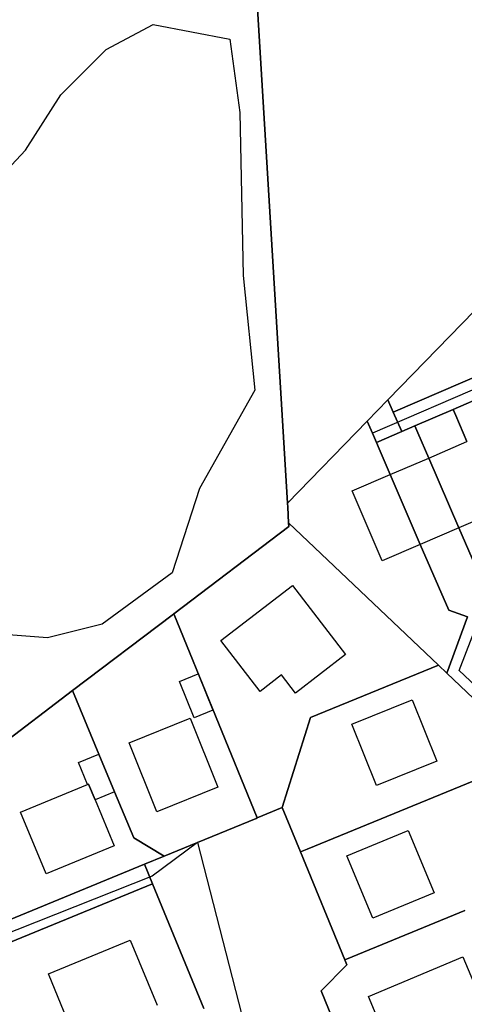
# Model space of a CAD drawing. Extents: x 577960 to 582939, y 6017202 to 6023066.
# Tile 165 of 217: x 579678 to 579740, y 6022132 to 6022271. Entities that reach past the tile are written whole.
import ezdxf

# ---------------------------------------------------------------- set-up
doc = ezdxf.new("R2010")
doc.units = 0
doc.header["$MEASUREMENT"] = 0
doc.linetypes.add('D', pattern=[0])
for name, color, linetype in [('LI__FLUR', 7, 'D'), ('LI__GEB', 7, 'Continuous'), ('LI__GEWAESSE', 7, 'D'), ('LI__STRASSE', 7, 'Continuous')]:
    doc.layers.add(name, color=color, linetype=linetype)

msp = doc.modelspace()

# ---------------------------------------------------------------- linework, layer by layer
at = {"layer": 'LI__FLUR', "color": 8, "linetype": 'D', "true_color": 0x808080}
for p, q in [((579715.565, 6022202.605), (579710.359, 6022288.896)), ((579710.359, 6022288.896), (579715.565, 6022202.605)), ((579755.42, 6022243.625), (579729.73, 6022217.188)), ((579729.73, 6022217.188), (579755.42, 6022243.625)), ((579730.48, 6022215.449), (579767.505, 6022231.43)), ((579767.505, 6022231.43), (579730.48, 6022215.449)), ((579738.906, 6022215.818), (579744.324, 6022218.157)), ((579744.324, 6022218.157), (579738.906, 6022215.818)), ((579729.73, 6022217.188), (579726.801, 6022214.17)), ((579726.801, 6022214.17), (579729.73, 6022217.188)), ((579729.73, 6022217.188), (579730.48, 6022215.449)), ((579730.48, 6022215.449), (579729.73, 6022217.188)), ((579730.48, 6022215.449), (579731.669, 6022212.69)), ((579731.669, 6022212.69), (579730.48, 6022215.449)), ((579733.518, 6022213.49), (579738.906, 6022215.818)), ((579738.906, 6022215.818), (579733.518, 6022213.49)), ((579739.286, 6022214.949), (579738.906, 6022215.818)), ((579738.906, 6022215.818), (579739.286, 6022214.949)), ((579715.565, 6022202.605), (579726.801, 6022214.17)), ((579726.801, 6022214.17), (579715.565, 6022202.605)), ((579726.801, 6022214.17), (579727.537, 6022212.459)), ((579727.537, 6022212.459), (579726.801, 6022214.17)), ((579740.865, 6022211.29), (579739.286, 6022214.949)), ((579739.286, 6022214.949), (579740.865, 6022211.29)), ((579727.537, 6022212.459), (579728.1, 6022211.151)), ((579728.1, 6022211.151), (579727.537, 6022212.459)), ((579731.669, 6022212.69), (579728.1, 6022211.151)), ((579728.1, 6022211.151), (579731.669, 6022212.69)), ((579733.518, 6022213.49), (579731.669, 6022212.69)), ((579731.669, 6022212.69), (579733.518, 6022213.49)), ((579733.938, 6022212.53), (579733.518, 6022213.49)), ((579733.518, 6022213.49), (579733.938, 6022212.53)), ((579735.477, 6022208.962), (579733.938, 6022212.53)), ((579733.938, 6022212.53), (579735.477, 6022208.962)), ((579728.1, 6022211.151), (579728.48, 6022210.261)), ((579728.48, 6022210.261), (579728.1, 6022211.151)), ((579728.48, 6022210.261), (579730.05, 6022206.633)), ((579730.05, 6022206.633), (579728.48, 6022210.261)), ((579739.725, 6022199.126), (579735.477, 6022208.962)), ((579735.477, 6022208.962), (579739.725, 6022199.126)), ((579730.05, 6022206.633), (579734.298, 6022196.787)), ((579734.298, 6022196.787), (579730.05, 6022206.633)), ((579715.605, 6022202.036), (579715.565, 6022202.605)), ((579715.565, 6022202.605), (579715.605, 6022202.036)), ((579715.735, 6022199.837), (579715.605, 6022202.036)), ((579715.605, 6022202.036), (579715.735, 6022199.837)), ((579736.836, 6022179.745), (579715.735, 6022199.837)), ((579715.735, 6022199.837), (579715.765, 6022199.317)), ((579715.765, 6022199.317), (579715.735, 6022199.837)), ((579715.735, 6022199.837), (579736.836, 6022179.745)), ((579715.765, 6022199.317), (579699.541, 6022186.993)), ((579699.541, 6022186.993), (579715.765, 6022199.317)), ((579743.334, 6022190.77), (579739.725, 6022199.126)), ((579739.725, 6022199.126), (579743.334, 6022190.77)), ((579734.298, 6022196.787), (579738.296, 6022187.511)), ((579738.296, 6022187.511), (579734.298, 6022196.787)), ((579738.296, 6022187.511), (579740.965, 6022186.552)), ((579740.965, 6022186.552), (579738.296, 6022187.511)), ((579685.277, 6022176.149), (579699.302, 6022186.813)), ((579699.302, 6022186.813), (579685.277, 6022176.149)), ((579699.302, 6022186.813), (579699.541, 6022186.993)), ((579699.541, 6022186.993), (579699.302, 6022186.813)), ((579699.541, 6022186.993), (579711.296, 6022158.186)), ((579711.296, 6022158.186), (579699.541, 6022186.993)), ((579740.965, 6022186.552), (579738.046, 6022178.605)), ((579738.046, 6022178.605), (579740.965, 6022186.552)), ((579718.793, 6022172.349), (579736.836, 6022179.745)), ((579736.836, 6022179.745), (579718.793, 6022172.349)), ((579736.836, 6022179.745), (579738.046, 6022178.605)), ((579738.046, 6022178.605), (579736.836, 6022179.745)), ((579738.046, 6022178.605), (579750.311, 6022166.92)), ((579750.311, 6022166.92), (579738.046, 6022178.605)), ((579685.277, 6022176.149), (579673.831, 6022167.453)), ((579673.831, 6022167.453), (579685.277, 6022176.149)), ((579688.995, 6022167.172), (579685.277, 6022176.149)), ((579685.277, 6022176.149), (579688.995, 6022167.172)), ((579714.835, 6022159.635), (579718.793, 6022172.349)), ((579718.793, 6022172.349), (579714.835, 6022159.635)), ((579691.194, 6022161.855), (579688.995, 6022167.172)), ((579688.995, 6022167.172), (579691.194, 6022161.855)), ((579750.311, 6022166.92), (579718.333, 6022153.788)), ((579718.333, 6022153.788), (579750.311, 6022166.92)), ((579693.893, 6022155.348), (579691.194, 6022161.855)), ((579691.194, 6022161.855), (579693.893, 6022155.348)), ((579711.296, 6022158.186), (579714.835, 6022159.635)), ((579714.835, 6022159.635), (579711.296, 6022158.186)), ((579717.393, 6022153.398), (579714.835, 6022159.635)), ((579714.835, 6022159.635), (579717.393, 6022153.398)), ((579711.136, 6022158.116), (579702.891, 6022154.726)), ((579702.891, 6022154.726), (579711.136, 6022158.116)), ((579711.296, 6022158.186), (579711.136, 6022158.116)), ((579711.136, 6022158.116), (579711.296, 6022158.186)), ((579698.181, 6022152.789), (579693.893, 6022155.348)), ((579693.893, 6022155.348), (579698.181, 6022152.789)), ((579702.891, 6022154.726), (579698.181, 6022152.789)), ((579698.181, 6022152.789), (579702.891, 6022154.726)), ((579695.412, 6022151.649), (579698.181, 6022152.789)), ((579698.181, 6022152.789), (579695.412, 6022151.649)), ((579718.333, 6022153.788), (579717.393, 6022153.398)), ((579717.393, 6022153.398), (579718.333, 6022153.788)), ((579723.661, 6022138.144), (579717.393, 6022153.398)), ((579717.393, 6022153.398), (579723.661, 6022138.144)), ((579674.96, 6022143.244), (579695.412, 6022151.649)), ((579695.412, 6022151.649), (579674.96, 6022143.244)), ((579696.552, 6022148.881), (579695.412, 6022151.649)), ((579695.412, 6022151.649), (579696.552, 6022148.881)), ((579671.152, 6022138.426), (579696.552, 6022148.881)), ((579696.552, 6022148.881), (579671.152, 6022138.426)), ((579696.552, 6022148.881), (579703.778, 6022131.308)), ((579703.778, 6022131.308), (579696.552, 6022148.881)), ((579740.584, 6022145.101), (579724.7, 6022138.574)), ((579724.7, 6022138.574), (579740.584, 6022145.101)), ((579723.94, 6022137.465), (579720.312, 6022133.797)), ((579720.312, 6022133.797), (579723.94, 6022137.465)), ((579724.7, 6022138.574), (579723.661, 6022138.144)), ((579723.661, 6022138.144), (579724.7, 6022138.574)), ((579723.661, 6022138.144), (579723.94, 6022137.465)), ((579723.94, 6022137.465), (579723.661, 6022138.144)), ((579720.312, 6022133.797), (579728.018, 6022115.085)), ((579728.018, 6022115.085), (579720.312, 6022133.797))]:
    msp.add_line(p, q, dxfattribs=at)
at = {"layer": 'LI__GEB', "color": 5, "linetype": 'D', "true_color": 0x0000ff}
for p, q in [((579735.477, 6022208.962), (579740.865, 6022211.29)), ((579730.05, 6022206.633), (579735.477, 6022208.962)), ((579735.477, 6022208.962), (579739.725, 6022199.126)), ((579739.725, 6022199.126), (579735.477, 6022208.962)), ((579724.672, 6022204.334), (579730.05, 6022206.633)), ((579730.05, 6022206.633), (579734.298, 6022196.787)), ((579734.298, 6022196.787), (579730.05, 6022206.633)), ((579728.91, 6022194.469), (579724.672, 6022204.334)), ((579745.123, 6022201.445), (579739.725, 6022199.126)), ((579739.725, 6022199.126), (579734.298, 6022196.787)), ((579734.298, 6022196.787), (579728.91, 6022194.469)), ((579706.169, 6022183.195), (579716.255, 6022190.971)), ((579716.255, 6022190.971), (579723.762, 6022181.245)), ((579711.716, 6022176.018), (579706.169, 6022183.195)), ((579723.762, 6022181.245), (579716.704, 6022175.808)), ((579700.331, 6022177.447), (579702.97, 6022178.517)), ((579702.97, 6022178.517), (579705.059, 6022173.389)), ((579714.745, 6022178.356), (579711.716, 6022176.018)), ((579716.704, 6022175.808), (579714.745, 6022178.356)), ((579702.42, 6022172.32), (579700.331, 6022177.447)), ((579724.621, 6022171.399), (579733.128, 6022174.837)), ((579733.128, 6022174.837), (579736.616, 6022166.171)), ((579705.059, 6022173.389), (579702.42, 6022172.32)), ((579693.234, 6022168.792), (579701.85, 6022172.26)), ((579701.85, 6022172.26), (579705.768, 6022162.534)), ((579728.119, 6022162.743), (579724.621, 6022171.399)), ((579697.162, 6022159.056), (579693.234, 6022168.792)), ((579686.106, 6022165.983), (579688.995, 6022167.172)), ((579688.995, 6022167.172), (579691.194, 6022161.855)), ((579687.386, 6022162.895), (579686.106, 6022165.983)), ((579736.616, 6022166.171), (579728.119, 6022162.743)), ((579677.939, 6022159.007), (579687.386, 6022162.895)), ((579687.386, 6022162.895), (579687.536, 6022162.954)), ((579687.536, 6022162.954), (579687.386, 6022162.895)), ((579687.536, 6022162.954), (579688.455, 6022160.725)), ((579688.455, 6022160.725), (579687.536, 6022162.954)), ((579705.768, 6022162.534), (579697.162, 6022159.056)), ((579691.194, 6022161.855), (579688.455, 6022160.725)), ((579688.455, 6022160.725), (579691.124, 6022154.218)), ((579681.528, 6022150.28), (579677.939, 6022159.007)), ((579723.951, 6022152.818), (579732.587, 6022156.406)), ((579732.587, 6022156.406), (579736.246, 6022147.63)), ((579691.124, 6022154.218), (579681.528, 6022150.28)), ((579727.609, 6022144.032), (579723.951, 6022152.818)), ((579736.246, 6022147.63), (579727.609, 6022144.032)), ((579681.867, 6022136.177), (579693.403, 6022140.944)), ((579693.403, 6022140.944), (579697.191, 6022131.768)), ((579726.969, 6022132.997), (579740.274, 6022138.574)), ((579740.274, 6022138.574), (579744.212, 6022129.168)), ((579685.646, 6022127.011), (579681.867, 6022136.177)), ((579730.907, 6022123.601), (579726.969, 6022132.997))]:
    msp.add_line(p, q, dxfattribs=at)
at = {"layer": 'LI__GEWAESSE', "color": 161, "linetype": 'D', "true_color": 0x55aaff}
for p, q in [((579690.017, 6022266.637), (579696.615, 6022270.125)), ((579696.615, 6022270.125), (579707.43, 6022268.056)), ((579707.43, 6022268.056), (579708.849, 6022257.73)), ((579683.62, 6022260.22), (579690.017, 6022266.637)), ((579678.652, 6022252.394), (579683.62, 6022260.22)), ((579708.849, 6022257.73), (579709.309, 6022234.741)), ((579668.725, 6022241.839), (579678.652, 6022252.394)), ((579709.309, 6022234.741), (579710.978, 6022218.568)), ((579710.978, 6022218.568), (579703.16, 6022204.675)), ((579703.16, 6022204.675), (579699.312, 6022192.76)), ((579699.312, 6022192.76), (579689.466, 6022185.504)), ((579689.466, 6022185.504), (579681.739, 6022183.575)), ((579681.739, 6022183.575), (579676.221, 6022184.005))]:
    msp.add_line(p, q, dxfattribs=at)
at = {"layer": 'LI__STRASSE', "color": 251, "linetype": 'D', "true_color": 0x656464}
for p, q in [((579768.026, 6022230.03), (579727.537, 6022212.459)), ((579739.768, 6022178.991), (579743.181, 6022187.881)), ((579756.913, 6022162.799), (579739.768, 6022178.991)), ((579702.891, 6022154.726), (579696.512, 6022149.98)), ((579702.891, 6022154.726), (579709.867, 6022127.469)), ((579696.512, 6022149.98), (579669.803, 6022139.385))]:
    msp.add_line(p, q, dxfattribs=at)

doc.saveas('drawing.dxf')
